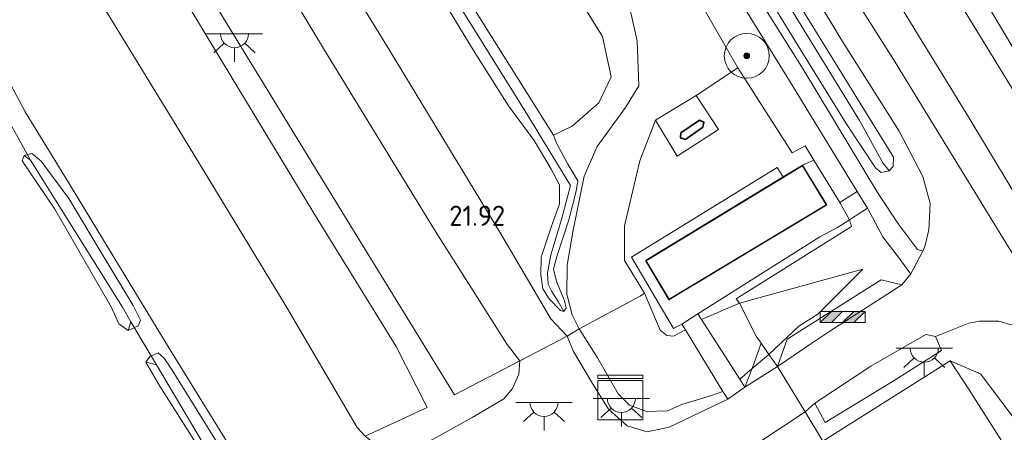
# Model space of a CAD drawing. Header units: metres. Extents: x 185049 to 189876, y 349292 to 352302.
# Tile 253 of 256: x 188859 to 188947, y 351760 to 351797. Entities that reach past the tile are written whole.
import ezdxf
from ezdxf.enums import TextEntityAlignment as Align

# ---------------------------------------------------------------- set-up
doc = ezdxf.new("R2010")
doc.units = ezdxf.units.M
for name, color, linetype, lineweight in [('B-WE-GR-BOOM-S', 90, 'Continuous', 25), ('B-WE-GR-GRAS-GV', 60, 'Continuous', 13), ('B-WE-GR-PERK-GV', 90, 'Continuous', 13), ('B-WE-GR-STRUIK-GV', 90, 'Continuous', 13), ('B-WE-GW-OPHOGING_KRUIN-G', 90, 'Continuous', 18), ('B-WE-GW-TALUD_KRUIN-G', 90, 'Continuous', 18), ('B-WE-GW-TALUD_TEEN-G', 90, 'Continuous', 18), ('B-WE-IE-MEUBILAIR_WEGMEUBILAIR-S', 7, 'Continuous', 25), ('B-WE-IE-TERREINAFSCHEIDING_DOORGANG-G', 210, 'Continuous', 18), ('B-WE-IE-TERREINAFSCHEIDING_KUNSTMATIG_HEKWERK-G', 20, 'IE-TERREINAFSCHEIDING-KUNSTMATIG', 18), ('B-WE-KG-KADASTRAAL_DAKRAND-G', 170, 'Continuous', 18), ('B-WE-KL-DATA-S', 90, 'Continuous', 25), ('B-WE-KL-ET_LS_OV_LICHTPUNT-S', 190, 'Continuous', 25), ('B-WE-KW-KUNSTWERK_DUIKER-G', 170, 'Continuous', 18), ('B-WE-OB-BEKLEDING_STEEN-GV', 30, 'Continuous', 18), ('B-WE-OG-BEBOUWING_OPSLAG-GV', 7, 'Continuous', 35), ('B-WE-OG-TERREIN_GROEN-GV', 7, 'Continuous', 18), ('B-WE-OG-TERREIN_GROEN_TUIN-GV', 7, 'Continuous', 18), ('B-WE-OG-TERREIN_RECREATIE-GV', 7, 'Continuous', 18), ('B-WE-OG-WATER_GREPPEL-G', 160, 'Continuous', 18), ('B-WE-OG-WATER_SLOOT-G', 120, 'Continuous', 18), ('B-WE-OG-WEG_TRAP-GV', 7, 'Continuous', 18), ('B-WE-VH-VERHARDING_ASFALT-GV', 252, 'Continuous', 18), ('B-WE-VH-VERHARDING_HALFVERHARDING-GV', 252, 'Continuous', 18), ('B-WE-VH-VERHARDING_STRAATBAKSTEEN-GV', 252, 'Continuous', 18), ('B-WE-VH-VERHARDING_TEGEL-GV', 252, 'Continuous', 18), ('X-XX-AL-HOOGTELABEL-S', 7, 'Continuous', 25)]:
    doc.layers.add(name, color=color, linetype=linetype, lineweight=lineweight)
doc.styles.add('NLCS-ISO-ANNOTATIVE-T18', font='NLCS-ISO.ttf', dxfattribs={"height": 1.8})
doc.linetypes.add('IE-TERREINAFSCHEIDING-KUNSTMATIG', pattern='A,4,[82,NLCS.SHX,S=0.75,R=90,X=0,Y=0],4,-2', length=10)

# ---------------------------------------------------------------- blocks, each defined once
blk = doc.blocks.new('SAL-HOOGTELABEL-SO')
at = {"color": 0, "linetype": 'ByBlock', "lineweight": -2, "style": 'NLCS-ISO-ANNOTATIVE-T18'}
blk.add_attdef('HOOGTE', text='', height=1.8, dxfattribs=at).set_placement((2.788, 0), align=Align.RIGHT)
blk = doc.blocks.new('SGR-BOOM_01-SO')
at = {"linetype": 'ByBlock', "lineweight": 18}
h = blk.add_hatch(color=0, dxfattribs=at)
h.dxf.hatch_style = 1
edge = h.paths.add_edge_path()
edge.add_arc((0, 0), 0.25, 0, 360)
at = {"color": 0, "linetype": 'ByBlock', "lineweight": 18}
for radius in [2, 0.25]:
    blk.add_circle((0, 0), radius, dxfattribs=at)
blk = doc.blocks.new('SIE-WEG_SLAGBOOM-SO')
at = {"linetype": 'ByBlock', "lineweight": 18}
h = blk.add_hatch(color=0, dxfattribs=at)
h.dxf.hatch_style = 1
h.paths.add_polyline_path([(0, 0.5), (-1, 0.5), (-2, -0.5), (-1, -0.5)])
h.paths.add_polyline_path([(2, 0.5), (1, 0.5), (0, -0.5), (1, -0.5)])
at = {"color": 0, "linetype": 'ByBlock', "lineweight": 18}
blk.add_lwpolyline([(-2, 0.5), (2, 0.5), (2, -0.5), (-2, -0.5)], close=True, dxfattribs=at)
for points in [[(-2, -0.5), (-1, 0.5)], [(-1, -0.5), (0, 0.5)], [(0, -0.5), (1, 0.5)], [(1, -0.5), (2, 0.5)]]:
    blk.add_lwpolyline(points, dxfattribs=at)
blk = doc.blocks.new('SKL-ET_OV_LICHTPUNT-SO')
at = {"color": 0, "linetype": 'ByBlock', "lineweight": 18}
for points in [[(-1.25, 0), (-2.5, 0)], [(1.25, 0), (2.5, 0)], [(-0.915, -0.851), (-1.831, -1.703)], [(0.915, -0.851), (1.831, -1.703)], [(0, -1.25), (0, -2.5)]]:
    blk.add_lwpolyline(points, dxfattribs=at)
blk.add_lwpolyline([(0, 0), (1.25, 0, -1), (-1.25, 0)], format="xyb", close=True, dxfattribs=at)
blk = doc.blocks.new('SKL-DATA_KAST-SO')
at = {"color": 0, "linetype": 'ByBlock', "lineweight": 18}
for points in [[(-2, 2), (2, 2), (2, 1.68), (-2, 1.68)], [(-2, 1.52), (2, 1.52), (2, -2), (-2, -2)]]:
    blk.add_lwpolyline(points, close=True, dxfattribs=at)

msp = doc.modelspace()

# ---------------------------------------------------------------- linework, layer by layer
at = {"layer": 'B-WE-GR-GRAS-GV'}
for points in [[(188844.87, 351926.934, 24.208), (188863.379, 351896.759, 24.274), (188876.807, 351874.695, 24.274), (188894.536, 351845.421, 24.247), (188911.334, 351817.827, 24.25), (188927.395, 351791.771, 24.247), (188933.435, 351781.936, 24.277), (188931.873, 351780.934, 24.404), (188929.573, 351784.732, 24.345), (188928.807, 351785.998, 24.326), (188927.647, 351785.371, 24.357), (188922.808, 351792.95, 24.343), (188919.694, 351798.38, 24.226), (188919.179, 351802.478, 24.302), (188914.537, 351810.052, 24.284), (188906.597, 351823.403, 24.329), (188899.05, 351835.495, 24.35), (188892.969, 351846.046, 24.308), (188886.8, 351856.222, 24.329), (188882.211, 351862.949, 24.341), (188875.453, 351873.822, 24.38), (188868.698, 351885.156, 24.311), (188859.594, 351900.344, 24.383), (188850.64, 351914.644, 24.398)], [(188895.908, 351855.136, 24.064), (188903.686, 351842.397, 24.088), (188908.802, 351833.846, 24.118), (188916.151, 351821.735, 24.106), (188922.144, 351811.624, 24.106), (188925.466, 351806.37, 24.103), (188931.984, 351795.53, 24.082), (188937.16, 351787.292, 24.073), (188939.27, 351783.256, 24.115), (188939.914, 351780.867, 24.139), (188939.804, 351778.514, 24.139), (188939.452, 351777.018, 24.139), (188939.286, 351776.618, 24.187), (188938.786, 351776.764, 24.205), (188937.114, 351779.017, 24.229), (188935.242, 351781.837, 24.244), (188928.625, 351792.831, 24.25), (188914.673, 351815.025, 24.295), (188901.903, 351835.986, 24.286), (188889.702, 351856.226, 24.25)], [(188912.735, 351800.256, 22.418), (188913.838, 351795.356, 22.418), (188913.991, 351791.34, 22.328), (188912.792, 351789.405, 22.325), (188910.273, 351785.935, 22.226), (188909.105, 351783.284, 22.238), (188908.127, 351778.494, 22.226), (188907.583, 351775.381, 22.229), (188907.572, 351772.77, 22.199), (188908.036, 351770.955, 22.166), (188908.675, 351769.7, 22.156), (188907.595, 351769.04, 22.159), (188906.147, 351770.584, 22.061), (188901.703, 351778.169, 22.004), (188891.773, 351794.514, 22.004), (188880.66, 351812.582, 22.013)], [(188894.789, 351801.845, 21.875), (188899.312, 351794.402, 21.857), (188902.36, 351789.554, 21.857), (188904.67, 351786.483, 21.902), (188906.179, 351783.914, 21.944), (188906.927, 351782.51, 21.965), (188906.923, 351780.821, 21.932), (188906.161, 351778.755, 21.932), (188905.286, 351776.083, 21.977), (188905.237, 351774.521, 21.995), (188905.417, 351773.26, 22.028), (188906.001, 351772.382, 22.028), (188906.991, 351771.328, 22.028), (188907.29, 351771.231, 22.028), (188907.499, 351771.579, 22.028), (188907.337, 351772.294, 22.028), (188906.655, 351773.898, 22.028), (188906.394, 351775.022, 22.028), (188906.687, 351776.132, 22.028), (188907.747, 351779.413, 22.028), (188908.388, 351781.953, 22.067), (188908.534, 351782.878, 22.067), (188907.651, 351784.374, 22.067), (188906.646, 351786.231, 22.067), (188906.376, 351786.956, 22.136), (188908.054, 351787.742, 21.878), (188910.427, 351789.811, 21.878), (188911.524, 351792.135, 22.01), (188910.733, 351795.724, 22.061), (188901.924, 351809.909, 22.082)], [(188897.417, 351799.444, 21.491), (188904.095, 351788.694, 21.512), (188907.884, 351782.471, 21.62), (188907.101, 351779.422, 21.674), (188906.151, 351776.29, 21.77), (188905.838, 351774.644, 21.782), (188905.892, 351773.672, 21.77), (188906.242, 351773.025, 21.77), (188906.789, 351772.127, 21.77), (188907.29, 351771.231, 22.028), (188906.991, 351771.328, 22.028), (188906.001, 351772.382, 22.028), (188905.417, 351773.26, 22.028), (188905.237, 351774.521, 21.995), (188905.286, 351776.083, 21.977), (188906.161, 351778.755, 21.932), (188906.923, 351780.821, 21.932), (188906.927, 351782.51, 21.965), (188906.179, 351783.914, 21.944), (188904.67, 351786.483, 21.902), (188902.36, 351789.554, 21.857), (188899.312, 351794.402, 21.857), (188894.789, 351801.845, 21.875)], [(188898.048, 351800.247, 22.106), (188906.376, 351786.956, 22.136), (188906.646, 351786.231, 22.067), (188907.651, 351784.374, 22.067), (188908.534, 351782.878, 22.067), (188908.388, 351781.953, 22.067), (188907.747, 351779.413, 22.028), (188906.687, 351776.132, 22.028), (188906.394, 351775.022, 22.028), (188906.655, 351773.898, 22.028), (188907.337, 351772.294, 22.028), (188907.499, 351771.579, 22.028), (188907.29, 351771.231, 22.028), (188906.789, 351772.127, 21.77), (188906.242, 351773.025, 21.77), (188905.892, 351773.672, 21.77), (188905.838, 351774.644, 21.782), (188906.151, 351776.29, 21.77), (188907.101, 351779.422, 21.674), (188907.884, 351782.471, 21.62), (188904.095, 351788.694, 21.512), (188897.417, 351799.444, 21.491)], [(188919.694, 351798.38, 24.226), (188922.808, 351792.95, 24.343), (188919.097, 351790.478, 24.445), (188915.472, 351788.271, 24.466), (188914.077, 351784.662, 24.487), (188912.702, 351778.869, 24.658), (188912.701, 351775.782, 24.736), (188914.499, 351772.866, 24.763), (188914.098, 351772.609, 24.766), (188908.675, 351769.7, 22.156), (188908.036, 351770.955, 22.166), (188907.572, 351772.77, 22.199), (188907.583, 351775.381, 22.229), (188908.127, 351778.494, 22.226), (188909.105, 351783.284, 22.238), (188910.273, 351785.935, 22.226), (188912.792, 351789.405, 22.325), (188913.991, 351791.34, 22.328), (188913.838, 351795.356, 22.418), (188912.735, 351800.256, 22.418)]]:
    msp.add_polyline3d(points, dxfattribs=at)
for points in [[(188936.278, 351783.764, 24.133), (188935.579, 351783.629, 24.139), (188935.053, 351784.038, 24.184), (188932.434, 351787.988, 24.184), (188928.655, 351794.139, 24.193), (188922.013, 351804.945, 24.235), (188916.086, 351814.758, 24.247), (188908.982, 351826.44, 24.253), (188906.49, 351830.507, 24.208), (188904.324, 351833.975, 24.169), (188904.159, 351834.446, 24.169), (188904.247, 351834.816, 24.169), (188904.887, 351835.237, 24.163), (188905.984, 351833.726, 23.635), (188920.217, 351810.131, 23.623), (188933.621, 351788.254, 23.614), (188935.723, 351784.493, 23.614)], [(188935.053, 351784.038, 24.184), (188935.579, 351783.629, 24.139), (188936.278, 351783.764, 24.133), (188936.642, 351784.141, 24.133), (188936.671, 351784.988, 24.148), (188927.923, 351799.135, 24.118), (188919.463, 351813.069, 24.079), (188908.31, 351831.799, 24.079), (188906.395, 351834.865, 24.079), (188905.46, 351835.069, 24.133), (188904.887, 351835.237, 24.163), (188904.247, 351834.816, 24.169), (188904.159, 351834.446, 24.169), (188904.324, 351833.975, 24.169), (188906.49, 351830.507, 24.208), (188908.982, 351826.44, 24.253), (188916.086, 351814.758, 24.247), (188922.013, 351804.945, 24.235), (188928.655, 351794.139, 24.193), (188932.434, 351787.988, 24.184)], [(188936.642, 351784.141, 24.133), (188936.278, 351783.764, 24.133), (188935.723, 351784.493, 23.614), (188933.621, 351788.254, 23.614), (188920.217, 351810.131, 23.623), (188905.984, 351833.726, 23.635), (188904.887, 351835.237, 24.163), (188905.46, 351835.069, 24.133), (188906.395, 351834.865, 24.079), (188908.31, 351831.799, 24.079), (188919.463, 351813.069, 24.079), (188927.923, 351799.135, 24.118), (188936.671, 351784.988, 24.148)], [(188903.394, 351766.842, 22.156), (188897.551, 351763.815, 22.324), (188887.529, 351780.14, 22.384), (188856.125, 351831.449, 22.426), (188861.839, 351834.659, 22.025), (188867.18, 351825.697, 22.181), (188877.052, 351809.345, 22.124), (188885.972, 351794.528, 22.1), (188895.793, 351778.529, 22.142), (188902.238, 351768.304, 22.205)], [(188922.808, 351792.95, 24.343), (188927.647, 351785.371, 24.357), (188928.807, 351785.998, 24.326), (188929.573, 351784.732, 24.345), (188928.566, 351784.269, 24.377), (188928.41, 351784.175, 24.359), (188926.835, 351783.221, 24.74), (188926.294, 351784.071, 24.752), (188913.32, 351776.075, 24.734), (188917.058, 351769.728, 24.719), (188917.815, 351770.116, 24.731), (188918.15, 351769.599, 24.731), (188917.059, 351769.041, 24.731), (188916.483, 351769.105, 24.728), (188915.866, 351769.583, 24.728), (188914.499, 351772.866, 24.763), (188912.701, 351775.782, 24.736), (188912.702, 351778.869, 24.658), (188914.077, 351784.662, 24.487), (188915.472, 351788.271, 24.466), (188917.4, 351785.066, 24.467), (188921.076, 351787.447, 24.467), (188919.097, 351790.478, 24.445)], [(188869.398, 351769.969, 21.865), (188868.51, 351769.534, 21.857), (188868.747, 351770.326, 21.359), (188867.982, 351771.618, 21.359), (188859.786, 351784.733, 21.394), (188859.227, 351785.125, 21.786), (188859.928, 351785.325, 21.77), (188860.733, 351784.629, 21.759), (188863.214, 351781.298, 21.936), (188866.193, 351776.337, 21.929), (188868.936, 351771.787, 21.948), (188869.587, 351770.455, 21.857)], [(188868.747, 351770.326, 21.359), (188868.51, 351769.534, 21.857), (188867.651, 351770.147, 21.835), (188867, 351771.586, 21.78), (188863.642, 351777.425, 21.761), (188861.958, 351780.351, 21.77), (188859.061, 351784.663, 21.802), (188859.227, 351785.125, 21.786), (188859.786, 351784.733, 21.394), (188867.982, 351771.618, 21.359)], [(188916.483, 351769.105, 24.728), (188917.059, 351769.041, 24.731), (188918.15, 351769.599, 24.731), (188921.474, 351764.107, 22.94), (188920.467, 351763.745, 22.733), (188917.804, 351762.949, 22.544), (188916.536, 351762.391, 22.469), (188914.673, 351762.346, 22.43), (188913.158, 351762.906, 22.247), (188912.14, 351763.921, 22.187), (188910.295, 351767.106, 22.166), (188908.675, 351769.7, 22.156), (188914.098, 351772.609, 24.766), (188914.499, 351772.866, 24.763), (188915.866, 351769.583, 24.728)], [(188913.158, 351762.906, 22.247), (188914.673, 351762.346, 22.43), (188916.536, 351762.391, 22.469), (188917.804, 351762.949, 22.544), (188920.467, 351763.745, 22.733), (188921.474, 351764.107, 22.94), (188921.918, 351763.442, 22.909), (188916.668, 351760.95, 22.447), (188914.731, 351760.527, 22.372), (188912.953, 351761.061, 22.333), (188911.287, 351762.548, 22.312), (188909.754, 351764.975, 22.294), (188908.169, 351767.677, 22.18), (188907.595, 351769.04, 22.159), (188908.675, 351769.7, 22.156), (188910.295, 351767.106, 22.166), (188912.14, 351763.921, 22.187)], [(188925.566, 351767.425, 23.297), (188924.089, 351766.154, 23.093), (188924.875, 351768.413, 23.636)], [(188879.939, 351752.151, 21.86), (188879.378, 351751.991, 21.856), (188879.495, 351752.534, 21.381), (188876.203, 351757.742, 21.356), (188871.017, 351766.495, 21.358), (188870.08, 351766.73, 21.801), (188870.425, 351767.237, 21.793), (188871.159, 351767.554, 21.788), (188871.706, 351767.093, 21.793), (188872.465, 351765.933, 21.972), (188872.8, 351765.378, 21.974), (188879.116, 351755.2, 21.953), (188879.61, 351754.339, 21.96), (188880.342, 351752.678, 21.878)], [(188926.318, 351766.351, 23.374), (188923.424, 351764.516, 23.116), (188924.089, 351766.154, 23.093), (188925.566, 351767.425, 23.297)], [(188879.495, 351752.534, 21.381), (188879.378, 351751.991, 21.856), (188878.255, 351753.237, 21.863), (188875.884, 351757.362, 21.833), (188871.301, 351764.589, 21.806), (188870.08, 351766.73, 21.801), (188871.017, 351766.495, 21.358), (188876.203, 351757.742, 21.356)]]:
    msp.add_polyline3d(points, close=True, dxfattribs=at)
at = {"layer": 'B-WE-GR-PERK-GV'}
for points in [[(188950.672, 351767.732, 24.223), (188951.834, 351766.355, 24.175), (188952.994, 351764.502, 24.133), (188949.924, 351758.367, 23.933), (188944.399, 351765.693, 24.071), (188941.696, 351766.834, 24.079), (188930.354, 351759.704, 23.32), (188928.793, 351762.308, 23.323), (188929.652, 351763.085, 23.374), (188930.591, 351761.369, 23.364), (188936.731, 351765.11, 23.91), (188940.941, 351767.76, 24.144), (188940.401, 351769.022, 24.226), (188941.882, 351769.619, 24.274), (188943.363, 351770.199, 24.292), (188944.334, 351770.385, 24.277), (188946.039, 351770.381, 24.256), (188947.25, 351770.012, 24.244), (188948.472, 351769.425, 24.244), (188949.072, 351769.164, 24.223), (188949.916, 351768.418, 24.223)], [(188949.924, 351758.367, 23.933), (188948.731, 351755.739, 23.11), (188947.432, 351757.94, 23.383), (188945.833, 351760.436, 23.659), (188943.396, 351764.276, 24.004), (188941.696, 351766.834, 24.079), (188944.399, 351765.693, 24.071)]]:
    msp.add_polyline3d(points, close=True, dxfattribs=at)
at = {"layer": 'B-WE-GR-STRUIK-GV'}
msp.add_polyline3d([(188962.652, 351770.257, 23.692), (188960.909, 351769.427, 23.884), (188957.635, 351774.739, 23.965), (188956.672, 351776.301, 23.977), (188949.893, 351786.727, 23.968), (188930.991, 351817.651, 23.968), (188918.647, 351838.249, 24.034), (188915.531, 351843.232, 23.776), (188915.053, 351844.499, 23.668), (188916.932, 351845.446, 23.602), (188917.192, 351844.321, 23.602), (188924.786, 351831.753, 23.617), (188937.56, 351811.106, 23.728), (188952.25, 351786.428, 23.743), (188958.477, 351776.658, 23.731)], close=True, dxfattribs=at)
at = {"layer": 'B-WE-GW-OPHOGING_KRUIN-G'}
msp.add_polyline3d([(189009.929, 351709.739, 22.913), (188998.541, 351716.293, 23.006), (188990.25, 351722.762, 23.237), (188980.75, 351731.152, 23.417), (188974.644, 351738.449, 23.615), (188968.181, 351747.581, 23.762), (188958.292, 351759.805, 23.867), (188948.081, 351775.049, 24.122), (188936.67, 351793.697, 24.083), (188925.074, 351811.984, 24.062), (188912.712, 351832.668, 24.089), (188900.873, 351851.734, 24.092), (188887.755, 351874.26, 24.065), (188876.184, 351893.645, 24.068), (188866.909, 351909.184, 24.044), (188857, 351925.223, 24.098), (188849.932, 351936.388, 24.092)], dxfattribs=at)
at = {"layer": 'B-WE-GW-TALUD_KRUIN-G'}
for points in [[(188854.835, 351947.49, 23.579), (188867.573, 351925.958, 23.599), (188879.031, 351907.035, 23.602), (188891.954, 351885.927, 23.602), (188902.556, 351868.772, 23.602), (188910.989, 351854.985, 23.602), (188914.819, 351848.472, 23.602), (188915.042, 351848.491, 23.602), (188916.932, 351845.446, 23.602), (188917.192, 351844.321, 23.602), (188924.786, 351831.753, 23.617), (188937.56, 351811.106, 23.728), (188952.25, 351786.428, 23.743), (188958.477, 351776.658, 23.731), (188962.652, 351770.257, 23.692)], [(188933.923, 351775.023, 24.221), (188922.941, 351771.989, 24.497), (188919.575, 351770.531, 24.731)], [(188918.15, 351769.599, 24.731), (188917.059, 351769.041, 24.731), (188916.483, 351769.105, 24.728), (188915.866, 351769.583, 24.728), (188914.499, 351772.866, 24.763)], [(188998.557, 351705.242, 22.678), (188988.551, 351712.688, 22.799), (188979.657, 351720.675, 23.057), (188971.466, 351728.86, 23.198), (188961.775, 351741.125, 23.522), (188954.953, 351751.452, 23.702), (188952.519, 351754.911, 23.885), (188949.924, 351758.367, 23.933), (188944.399, 351765.693, 24.071), (188941.696, 351766.834, 24.079)]]:
    msp.add_polyline3d(points, dxfattribs=at)
at = {"layer": 'B-WE-GW-TALUD_TEEN-G'}
for points in [[(188874.779, 351863.43, 22.319), (188881.439, 351851.648, 22.361), (188884.477, 351847.6, 22.51), (188892.583, 351834.459, 22.457), (188903.971, 351815.328, 22.361), (188912.735, 351800.256, 22.418), (188913.838, 351795.356, 22.418), (188913.991, 351791.34, 22.328), (188912.792, 351789.405, 22.325), (188910.273, 351785.935, 22.226), (188909.105, 351783.284, 22.238), (188908.127, 351778.494, 22.226), (188907.583, 351775.381, 22.229), (188907.572, 351772.77, 22.199), (188908.036, 351770.955, 22.166), (188908.675, 351769.7, 22.156), (188910.295, 351767.106, 22.166), (188912.14, 351763.921, 22.187), (188913.158, 351762.906, 22.247), (188914.673, 351762.346, 22.43), (188916.536, 351762.391, 22.469), (188917.804, 351762.949, 22.544), (188920.467, 351763.745, 22.733), (188921.474, 351764.107, 22.94)], [(188929.917, 351771.004, 24.005), (188933.923, 351775.023, 24.221)], [(188929.917, 351771.004, 24.005), (188928.23, 351769.934, 23.741)], [(188925.566, 351767.425, 23.297), (188928.23, 351769.934, 23.741)], [(188922.98, 351765.201, 22.94), (188924.089, 351766.154, 23.093), (188925.566, 351767.425, 23.297)]]:
    msp.add_polyline3d(points, dxfattribs=at)
at = {"layer": 'B-WE-IE-TERREINAFSCHEIDING_DOORGANG-G'}
for points in [[(188932.74, 351779.413, 24.421), (188931.873, 351780.934, 24.404)], [(188907.595, 351769.04, 22.159), (188903.394, 351766.842, 22.156)], [(188926.318, 351766.351, 23.374), (188928.793, 351762.308, 23.323)]]:
    msp.add_polyline3d(points, dxfattribs=at)
at = {"layer": 'B-WE-IE-TERREINAFSCHEIDING_KUNSTMATIG_HEKWERK-G'}
for points in [[(188854.813, 351833.592, 22.333), (188856.125, 351831.449, 22.426), (188887.529, 351780.14, 22.384), (188897.551, 351763.815, 22.324), (188903.394, 351766.842, 22.156)], [(188915.472, 351788.271, 24.466), (188919.097, 351790.478, 24.445), (188922.808, 351792.95, 24.343), (188919.694, 351798.38, 24.226)], [(188922.808, 351792.95, 24.343), (188927.647, 351785.371, 24.357)], [(188915.472, 351788.271, 24.466), (188917.4, 351785.066, 24.467), (188921.076, 351787.447, 24.467), (188919.097, 351790.478, 24.445)], [(188914.499, 351772.866, 24.763), (188912.701, 351775.782, 24.736), (188912.702, 351778.869, 24.658), (188914.077, 351784.662, 24.487), (188915.472, 351788.271, 24.466)], [(188927.647, 351785.371, 24.357), (188928.807, 351785.998, 24.326), (188929.573, 351784.732, 24.345), (188931.873, 351780.934, 24.404)], [(188924.436, 351769.041, 23.852), (188922.941, 351771.989, 24.497), (188922.645, 351772.376, 24.54), (188932.922, 351778.814, 24.512), (188932.74, 351779.413, 24.421)], [(188907.595, 351769.04, 22.159), (188908.675, 351769.7, 22.156), (188914.098, 351772.609, 24.766), (188914.499, 351772.866, 24.763)], [(188924.436, 351769.041, 23.852), (188924.875, 351768.413, 23.636), (188925.566, 351767.425, 23.297), (188926.318, 351766.351, 23.374)], [(188928.793, 351762.308, 23.323), (188930.354, 351759.704, 23.32), (188941.696, 351766.834, 24.079)], [(188941.696, 351766.834, 24.079), (188943.396, 351764.276, 24.004), (188945.833, 351760.436, 23.659)]]:
    msp.add_polyline3d(points, dxfattribs=at)
at = {"layer": 'B-WE-KG-KADASTRAAL_DAKRAND-G'}
msp.add_polyline3d([(188916.682, 351772.349, 27.427), (188914.629, 351775.767, 27.427), (188928.549, 351784.201, 27.427), (188930.657, 351780.755, 27.427)], close=True, dxfattribs=at)
at = {"layer": 'B-WE-KW-KUNSTWERK_DUIKER-G'}
for points in [[(188857.783, 351788.365, 21.297), (188859.786, 351784.733, 21.394)], [(188868.747, 351770.326, 21.359), (188871.017, 351766.495, 21.358)]]:
    msp.add_polyline3d(points, dxfattribs=at)
at = {"layer": 'B-WE-OB-BEKLEDING_STEEN-GV'}
msp.add_polyline3d([(189004.878, 351718.784, 22.933), (188997.465, 351724.032, 23.104), (188992.861, 351728.002, 23.212), (188989.075, 351731.284, 23.29), (188984.197, 351736.283, 23.389), (188980.782, 351741.017, 23.521), (188976.519, 351747.629, 23.641), (188970.972, 351756.584, 23.692), (188966.745, 351763.53, 23.692), (188962.652, 351770.257, 23.692), (188958.477, 351776.658, 23.731), (188952.25, 351786.428, 23.743), (188937.56, 351811.106, 23.728), (188924.786, 351831.753, 23.617), (188917.192, 351844.321, 23.602), (188916.932, 351845.446, 23.602), (188915.042, 351848.491, 23.602), (188914.819, 351848.472, 23.602), (188910.989, 351854.985, 23.602), (188902.556, 351868.772, 23.602), (188891.954, 351885.927, 23.602), (188879.031, 351907.035, 23.602), (188867.573, 351925.958, 23.599), (188854.835, 351947.49, 23.579)], dxfattribs=at)
for points in [[(188922.941, 351771.989, 24.497), (188919.575, 351770.531, 24.731), (188919.244, 351771.021, 24.65), (188930.089, 351777.878, 24.623), (188931.673, 351778.732, 24.494), (188932.74, 351779.413, 24.421), (188932.922, 351778.814, 24.512), (188922.645, 351772.376, 24.54)], [(188924.089, 351766.154, 23.093), (188922.98, 351765.201, 22.94), (188919.575, 351770.531, 24.731), (188922.941, 351771.989, 24.497), (188924.436, 351769.041, 23.852), (188924.875, 351768.413, 23.636)], [(188924.089, 351766.154, 23.093), (188923.424, 351764.516, 23.116), (188922.98, 351765.201, 22.94)]]:
    msp.add_polyline3d(points, close=True, dxfattribs=at)
at = {"layer": 'B-WE-OG-BEBOUWING_OPSLAG-GV'}
msp.add_polyline3d([(188919.69, 351787.654, 24.5), (188918.134, 351786.568, 24.5), (188917.705, 351786.704, 24.5), (188917.721, 351787.14, 24.5), (188919.379, 351788.267, 24.5), (188919.78, 351788.118, 24.5)], close=True, dxfattribs=at)
at = {"layer": 'B-WE-OG-TERREIN_GROEN-GV'}
for points in [[(188908.054, 351787.742, 21.878), (188906.376, 351786.956, 22.136), (188898.048, 351800.247, 22.106), (188887.374, 351817.271, 22.04), (188877.303, 351834.824, 22.028), (188874.742, 351838.736, 22.049), (188881.235, 351842.746, 22.091), (188889.977, 351829.018, 22.061), (188901.924, 351809.909, 22.082), (188910.733, 351795.724, 22.061), (188911.524, 351792.135, 22.01), (188910.427, 351789.811, 21.878)], [(188887.529, 351780.14, 22.384), (188897.551, 351763.815, 22.324), (188903.394, 351766.842, 22.156), (188903.295, 351765.652, 22.157), (188902.721, 351764.372, 22.157), (188901.969, 351763.468, 22.157), (188899.181, 351761.818, 22.157), (188895.07, 351759.53, 22.157), (188893.084, 351758.615, 22.157), (188892.094, 351758.585, 22.157), (188891.214, 351758.871, 22.157), (188889.607, 351760.135, 22.181), (188895.127, 351762.705, 22.259), (188892.366, 351768.125, 22.253), (188885.04, 351779.998, 22.232), (188873.911, 351798.396, 22.292), (188861.807, 351818.696, 22.313), (188854.337, 351830.768, 22.328), (188854.813, 351833.592, 22.333), (188856.125, 351831.449, 22.426)]]:
    msp.add_polyline3d(points, close=True, dxfattribs=at)
at = {"layer": 'B-WE-OG-TERREIN_GROEN_TUIN-GV'}
for points in [[(188937.166, 351775.982, 24.202), (188938.118, 351774.677, 24.202), (188938.204, 351774.607, 24.181), (188937.407, 351773.623, 24.181), (188935.554, 351774.055, 24.082), (188927.204, 351768.768, 23.567), (188926.318, 351766.351, 23.374), (188925.566, 351767.425, 23.297), (188928.23, 351769.934, 23.741), (188929.917, 351771.004, 24.005), (188933.923, 351775.023, 24.221), (188922.941, 351771.989, 24.497), (188922.645, 351772.376, 24.54), (188932.922, 351778.814, 24.512), (188932.74, 351779.413, 24.421), (188934.35, 351780.439, 24.31), (188935.713, 351777.893, 24.274)], [(188928.23, 351769.934, 23.741), (188925.566, 351767.425, 23.297), (188924.875, 351768.413, 23.636), (188924.436, 351769.041, 23.852), (188922.941, 351771.989, 24.497), (188933.923, 351775.023, 24.221), (188929.917, 351771.004, 24.005)]]:
    msp.add_polyline3d(points, close=True, dxfattribs=at)
at = {"layer": 'B-WE-OG-TERREIN_RECREATIE-GV'}
for points in [[(188895.127, 351762.705, 22.259), (188889.607, 351760.135, 22.181), (188888.89, 351760.9, 22.157), (188882.444, 351771.888, 22.157), (188872.997, 351787.433, 22.166), (188863.952, 351802.236, 22.151), (188853.997, 351818.808, 22.184), (188847.516, 351829.025, 22.07), (188854.813, 351833.592, 22.333), (188854.337, 351830.768, 22.328), (188861.807, 351818.696, 22.313), (188873.911, 351798.396, 22.292), (188885.04, 351779.998, 22.232), (188892.366, 351768.125, 22.253)], [(188867.651, 351770.147, 21.835), (188868.51, 351769.534, 21.857), (188869.398, 351769.969, 21.865), (188869.587, 351770.455, 21.857), (188868.936, 351771.787, 21.948), (188866.193, 351776.337, 21.929), (188863.214, 351781.298, 21.936), (188860.733, 351784.629, 21.759), (188859.928, 351785.325, 21.77), (188859.227, 351785.125, 21.786), (188859.061, 351784.663, 21.802), (188861.958, 351780.351, 21.77), (188863.642, 351777.425, 21.761), (188867, 351771.586, 21.78)], [(188929.055, 351779.733, 24.691), (188916.665, 351772.28, 24.704), (188914.561, 351775.784, 24.704), (188926.835, 351783.221, 24.74), (188928.41, 351784.175, 24.359), (188928.566, 351784.269, 24.377), (188930.726, 351780.738, 24.439), (188930.545, 351780.629, 24.469)], [(188878.255, 351753.237, 21.863), (188879.378, 351751.991, 21.856), (188879.939, 351752.151, 21.86), (188880.342, 351752.678, 21.878), (188879.61, 351754.339, 21.96), (188879.116, 351755.2, 21.953), (188872.8, 351765.378, 21.974), (188872.465, 351765.933, 21.972), (188871.706, 351767.093, 21.793), (188871.159, 351767.554, 21.788), (188870.425, 351767.237, 21.793), (188870.08, 351766.73, 21.801), (188871.301, 351764.589, 21.806), (188875.884, 351757.362, 21.833)]]:
    msp.add_polyline3d(points, close=True, dxfattribs=at)
for points in [[(188856.368, 351794.522, 21.908), (188859.324, 351789.012, 21.824), (188863.18, 351782.744, 21.881), (188872.074, 351768.079, 21.866), (188879.559, 351755.957, 21.839)], [(188922.904, 351758.424, 22.64), (188928.793, 351762.308, 23.323), (188930.354, 351759.704, 23.32), (188941.696, 351766.834, 24.079), (188943.396, 351764.276, 24.004), (188945.833, 351760.436, 23.659)]]:
    msp.add_polyline3d(points, dxfattribs=at)
at = {"layer": 'B-WE-OG-WATER_GREPPEL-G'}
for points in [[(188873.525, 351838.713, 21.389), (188881.776, 351824.877, 21.374), (188889.666, 351811.91, 21.494), (188897.417, 351799.444, 21.491), (188904.095, 351788.694, 21.512), (188907.884, 351782.471, 21.62), (188907.101, 351779.422, 21.674), (188906.151, 351776.29, 21.77), (188905.838, 351774.644, 21.782), (188905.892, 351773.672, 21.77), (188906.242, 351773.025, 21.77), (188906.789, 351772.127, 21.77)], [(188905.984, 351833.726, 23.635), (188920.217, 351810.131, 23.623), (188933.621, 351788.254, 23.614), (188935.723, 351784.493, 23.614)], [(188859.786, 351784.733, 21.394), (188867.982, 351771.618, 21.359), (188868.747, 351770.326, 21.359)], [(188871.017, 351766.495, 21.358), (188876.203, 351757.742, 21.356), (188879.495, 351752.534, 21.381)]]:
    msp.add_polyline3d(points, dxfattribs=at)
at = {"layer": 'B-WE-OG-WATER_SLOOT-G'}
for points in [[(188906.376, 351786.956, 22.136), (188898.048, 351800.247, 22.106), (188887.374, 351817.271, 22.04), (188877.303, 351834.824, 22.028), (188874.742, 351838.736, 22.049)], [(188894.789, 351801.845, 21.875), (188899.312, 351794.402, 21.857), (188902.36, 351789.554, 21.857), (188904.67, 351786.483, 21.902), (188906.179, 351783.914, 21.944), (188906.927, 351782.51, 21.965), (188906.923, 351780.821, 21.932), (188906.161, 351778.755, 21.932), (188905.286, 351776.083, 21.977), (188905.237, 351774.521, 21.995), (188905.417, 351773.26, 22.028), (188906.001, 351772.382, 22.028), (188906.991, 351771.328, 22.028), (188907.29, 351771.231, 22.028), (188907.499, 351771.579, 22.028), (188907.337, 351772.294, 22.028), (188906.655, 351773.898, 22.028), (188906.394, 351775.022, 22.028), (188906.687, 351776.132, 22.028), (188907.747, 351779.413, 22.028), (188908.388, 351781.953, 22.067), (188908.534, 351782.878, 22.067), (188907.651, 351784.374, 22.067), (188906.646, 351786.231, 22.067), (188906.376, 351786.956, 22.136)], [(188861.958, 351780.351, 21.77), (188859.061, 351784.663, 21.802), (188859.227, 351785.125, 21.786), (188859.928, 351785.325, 21.77), (188860.733, 351784.629, 21.759), (188863.214, 351781.298, 21.936)], [(188868.936, 351771.787, 21.948), (188866.193, 351776.337, 21.929), (188863.214, 351781.298, 21.936)], [(188861.958, 351780.351, 21.77), (188863.642, 351777.425, 21.761), (188867, 351771.586, 21.78)], [(188868.936, 351771.787, 21.948), (188869.587, 351770.455, 21.857), (188869.398, 351769.969, 21.865), (188868.51, 351769.534, 21.857), (188867.651, 351770.147, 21.835), (188867, 351771.586, 21.78)], [(188871.301, 351764.589, 21.806), (188870.08, 351766.73, 21.801), (188870.425, 351767.237, 21.793), (188871.159, 351767.554, 21.788), (188871.706, 351767.093, 21.793), (188872.465, 351765.933, 21.972)], [(188879.61, 351754.339, 21.96), (188879.116, 351755.2, 21.953), (188872.8, 351765.378, 21.974), (188872.465, 351765.933, 21.972)], [(188871.301, 351764.589, 21.806), (188875.884, 351757.362, 21.833), (188878.255, 351753.237, 21.863)]]:
    msp.add_polyline3d(points, dxfattribs=at)
msp.add_polyline3d([(188904.887, 351835.237, 24.163), (188904.247, 351834.816, 24.169), (188904.159, 351834.446, 24.169), (188904.324, 351833.975, 24.169), (188906.49, 351830.507, 24.208), (188908.982, 351826.44, 24.253), (188916.086, 351814.758, 24.247), (188922.013, 351804.945, 24.235), (188928.655, 351794.139, 24.193), (188932.434, 351787.988, 24.184), (188935.053, 351784.038, 24.184), (188935.579, 351783.629, 24.139), (188936.278, 351783.764, 24.133), (188936.642, 351784.141, 24.133), (188936.671, 351784.988, 24.148), (188927.923, 351799.135, 24.118), (188919.463, 351813.069, 24.079), (188908.31, 351831.799, 24.079), (188906.395, 351834.865, 24.079), (188905.46, 351835.069, 24.133)], close=True, dxfattribs=at)
at = {"layer": 'B-WE-OG-WEG_TRAP-GV'}
msp.add_polyline3d([(188923.424, 351764.516, 23.116), (188921.918, 351763.442, 22.909), (188921.474, 351764.107, 22.94), (188918.15, 351769.599, 24.731), (188917.815, 351770.116, 24.731), (188919.244, 351771.021, 24.65), (188919.575, 351770.531, 24.731), (188922.98, 351765.201, 22.94)], close=True, dxfattribs=at)
at = {"layer": 'B-WE-VH-VERHARDING_ASFALT-GV'}
for points in [[(188846.309, 351927.808, 24.208), (188857.998, 351908.758, 24.283), (188872.843, 351883.974, 24.295), (188889.702, 351856.226, 24.25), (188901.903, 351835.986, 24.286), (188914.673, 351815.025, 24.295), (188928.625, 351792.831, 24.25), (188935.242, 351781.837, 24.244), (188937.114, 351779.017, 24.229), (188938.786, 351776.764, 24.205), (188939.286, 351776.618, 24.187), (188938.204, 351774.607, 24.181), (188938.118, 351774.677, 24.202), (188937.166, 351775.982, 24.202), (188935.713, 351777.893, 24.274), (188934.35, 351780.439, 24.31), (188933.435, 351781.936, 24.277), (188927.395, 351791.771, 24.247), (188911.334, 351817.827, 24.25), (188894.536, 351845.421, 24.247), (188876.807, 351874.695, 24.274), (188863.379, 351896.759, 24.274), (188844.87, 351926.934, 24.208), (188843.053, 351930.168, 24.029)], [(188858.211, 351928.586, 24.124), (188861.447, 351923.191, 24.067), (188870.973, 351907.458, 24.067), (188884.895, 351884.523, 24.076), (188893.507, 351870.47, 24.112), (188901.897, 351856.756, 24.118), (188904.349, 351852.75, 24.12), (188905.996, 351850.057, 24.121), (188909.639, 351844.06, 24.13), (188911.029, 351841.677, 24.136), (188914.499, 351835.809, 24.124), (188914.726, 351835.135, 24.124), (188923.889, 351820.653, 24.154), (188932.647, 351806.003, 24.124), (188943.372, 351788.509, 24.181), (188947.247, 351782.114, 24.148), (188951.078, 351777.361, 24.079), (188953.651, 351773.877, 24.058), (188954.592, 351772.38, 24.091), (188957.768, 351767.327, 23.998), (188960.502, 351762.878, 23.948), (188961.893, 351760.589, 23.92), (188968.369, 351749.886, 23.782)], [(188879.559, 351755.957, 21.839), (188872.074, 351768.079, 21.866), (188863.18, 351782.744, 21.881), (188859.324, 351789.012, 21.824), (188856.368, 351794.522, 21.908), (188847.697, 351808.744, 21.821), (188839.573, 351821.641, 21.839), (188835.742, 351827.733, 21.722), (188840.593, 351831.335, 21.863), (188844.204, 351834.173, 21.992), (188847.516, 351829.025, 22.07), (188853.997, 351818.808, 22.184), (188863.952, 351802.236, 22.151), (188872.997, 351787.433, 22.166), (188882.444, 351771.888, 22.157), (188888.89, 351760.9, 22.157), (188889.607, 351760.135, 22.181)], [(188947.25, 351770.012, 24.244), (188946.039, 351770.381, 24.256), (188944.334, 351770.385, 24.277), (188943.363, 351770.199, 24.292), (188941.882, 351769.619, 24.274), (188940.401, 351769.022, 24.226), (188939.54, 351769.184, 24.159), (188934.658, 351766.383, 23.869), (188929.652, 351763.085, 23.374), (188928.793, 351762.308, 23.323), (188926.318, 351766.351, 23.374), (188929.294, 351768.374, 23.801), (188930.999, 351769.478, 23.849), (188937.407, 351773.623, 24.181), (188938.204, 351774.607, 24.181), (188939.286, 351776.618, 24.187), (188939.452, 351777.018, 24.139), (188939.804, 351778.514, 24.139), (188939.914, 351780.867, 24.139), (188939.27, 351783.256, 24.115), (188937.16, 351787.292, 24.073), (188931.984, 351795.53, 24.082), (188925.466, 351806.37, 24.103)], [(188895.07, 351759.53, 22.157), (188899.181, 351761.818, 22.157), (188901.969, 351763.468, 22.157), (188902.721, 351764.372, 22.157), (188903.295, 351765.652, 22.157), (188903.394, 351766.842, 22.156), (188907.595, 351769.04, 22.159), (188908.169, 351767.677, 22.18), (188909.754, 351764.975, 22.294), (188911.287, 351762.548, 22.312), (188912.953, 351761.061, 22.333), (188914.731, 351760.527, 22.372), (188916.668, 351760.95, 22.447), (188921.918, 351763.442, 22.909), (188923.424, 351764.516, 23.116), (188926.318, 351766.351, 23.374), (188928.793, 351762.308, 23.323), (188922.904, 351758.424, 22.64)]]:
    msp.add_polyline3d(points, dxfattribs=at)
at = {"layer": 'B-WE-VH-VERHARDING_HALFVERHARDING-GV'}
for points in [[(188956.672, 351776.301, 23.977), (188953.651, 351773.877, 24.058), (188951.078, 351777.361, 24.079), (188947.247, 351782.114, 24.148), (188943.372, 351788.509, 24.181), (188932.647, 351806.003, 24.124), (188923.889, 351820.653, 24.154), (188914.726, 351835.135, 24.124), (188914.499, 351835.809, 24.124), (188918.03, 351837.818, 23.965), (188918.647, 351838.249, 24.034), (188930.991, 351817.651, 23.968), (188949.893, 351786.727, 23.968)], [(188907.595, 351769.04, 22.159), (188903.394, 351766.842, 22.156), (188902.238, 351768.304, 22.205), (188895.793, 351778.529, 22.142), (188885.972, 351794.528, 22.1), (188877.052, 351809.345, 22.124), (188867.18, 351825.697, 22.181), (188861.839, 351834.659, 22.025), (188866.396, 351837.119, 22.025), (188870.98, 351829.418, 22.037), (188880.66, 351812.582, 22.013), (188891.773, 351794.514, 22.004), (188901.703, 351778.169, 22.004), (188906.147, 351770.584, 22.061)]]:
    msp.add_polyline3d(points, close=True, dxfattribs=at)
at = {"layer": 'B-WE-VH-VERHARDING_STRAATBAKSTEEN-GV'}
for points in [[(188930.089, 351777.878, 24.623), (188919.244, 351771.021, 24.65), (188917.815, 351770.116, 24.731), (188917.058, 351769.728, 24.719), (188913.32, 351776.075, 24.734), (188926.294, 351784.071, 24.752), (188926.835, 351783.221, 24.74), (188914.561, 351775.784, 24.704), (188916.665, 351772.28, 24.704), (188929.055, 351779.733, 24.691), (188930.545, 351780.629, 24.469), (188930.726, 351780.738, 24.439), (188928.566, 351784.269, 24.377), (188929.573, 351784.732, 24.345), (188931.873, 351780.934, 24.404), (188932.74, 351779.413, 24.421), (188931.673, 351778.732, 24.494)], [(188934.35, 351780.439, 24.31), (188932.74, 351779.413, 24.421), (188931.873, 351780.934, 24.404), (188933.435, 351781.936, 24.277)], [(188929.294, 351768.374, 23.801), (188926.318, 351766.351, 23.374), (188927.204, 351768.768, 23.567), (188935.554, 351774.055, 24.082), (188937.407, 351773.623, 24.181), (188930.999, 351769.478, 23.849)], [(188936.731, 351765.11, 23.91), (188930.591, 351761.369, 23.364), (188929.652, 351763.085, 23.374), (188934.658, 351766.383, 23.869), (188939.54, 351769.184, 24.159), (188940.401, 351769.022, 24.226), (188940.941, 351767.76, 24.144)]]:
    msp.add_polyline3d(points, close=True, dxfattribs=at)
at = {"layer": 'B-WE-VH-VERHARDING_TEGEL-GV'}
for points in [[(188919.097, 351790.478, 24.445), (188921.076, 351787.447, 24.467), (188917.4, 351785.066, 24.467), (188915.472, 351788.271, 24.466)], [(188917.705, 351786.704, 24.5), (188918.134, 351786.568, 24.5), (188919.69, 351787.654, 24.5), (188919.78, 351788.118, 24.5), (188919.379, 351788.267, 24.5), (188917.721, 351787.14, 24.5)]]:
    msp.add_polyline3d(points, close=True, dxfattribs=at)

# ---------------------------------------------------------------- block references
at = {"layer": 'B-WE-GR-BOOM-S'}
msp.add_blockref('SGR-BOOM_01-SO', (188923.592, 351794.008, 24.081), dxfattribs=at)
at = {"layer": 'B-WE-IE-MEUBILAIR_WEGMEUBILAIR-S'}
msp.add_blockref('SIE-WEG_SLAGBOOM-SO', (188932.128, 351770.753, 24.14), dxfattribs=at)
at = {"layer": 'B-WE-KL-DATA-S'}
msp.add_blockref('SKL-DATA_KAST-SO', (188912.33, 351763.584, 25.202), dxfattribs=at)
at = {"layer": 'B-WE-KL-ET_LS_OV_LICHTPUNT-S'}
for p in [(188877.968, 351795.984, 22.034), (188939.406, 351767.97, 24.225), (188912.425, 351763.497, 22.25), (188905.535, 351763.138, 22.044)]:
    msp.add_blockref('SKL-ET_OV_LICHTPUNT-SO', p, dxfattribs=at)
at = {"layer": 'X-XX-AL-HOOGTELABEL-S'}
msp.add_blockref('SAL-HOOGTELABEL-SO', (188899.283, 351778.87, 21.923), dxfattribs=at).add_auto_attribs({'HOOGTE': '21.92'})

doc.saveas('drawing.dxf')
